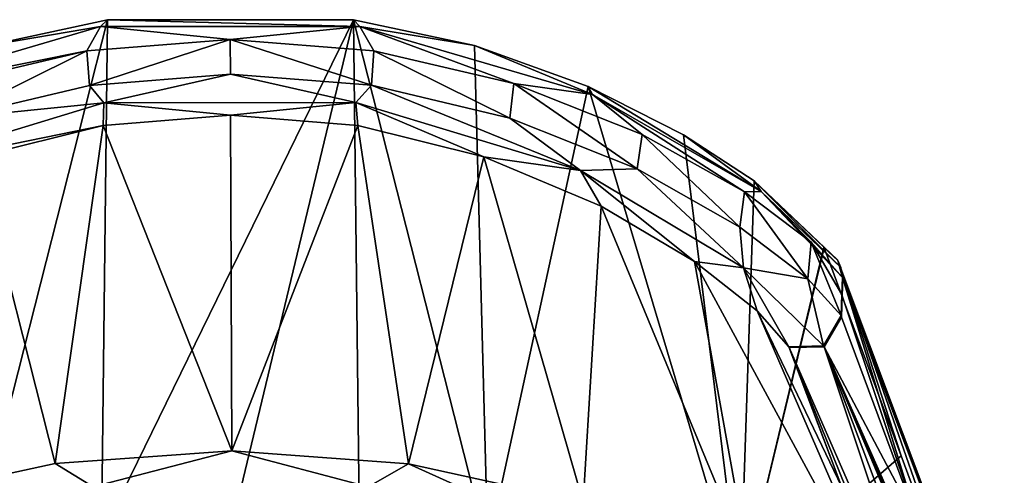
# Model space of a CAD drawing. Header units: millimetres. Extents: x -175 to 175, y 0 to 247.
# Tile 167 of 185: x 144 to 172, y 97 to 110. Entities that reach past the tile are written whole.
import ezdxf

# ---------------------------------------------------------------- set-up
doc = ezdxf.new("R2010")
doc.units = ezdxf.units.MM
doc.header["$LTSCALE"] = 65.185185
for name, color, linetype in [('857', 7, 'CONTINUOUS'), ('859', 7, 'CONTINUOUS'), ('860', 7, 'CONTINUOUS'), ('874', 7, 'CONTINUOUS'), ('875', 7, 'CONTINUOUS'), ('880', 7, 'CONTINUOUS'), ('882', 7, 'CONTINUOUS'), ('884', 7, 'CONTINUOUS'), ('885', 7, 'CONTINUOUS'), ('887', 7, 'CONTINUOUS'), ('888', 7, 'CONTINUOUS'), ('891', 7, 'CONTINUOUS')]:
    doc.layers.add(name, color=color, linetype=linetype)

msp = doc.modelspace()

# ---------------------------------------------------------------- linework, layer by layer
at = {"layer": '857', "color": 7, "linetype": 'CONTINUOUS', "true_color": 0xe0f2ff}
for points in [[(167.367, 102.3, 70.082), (167.351, 101.808, 70.318), (169.539, 95.28, 37.568), (167.367, 102.3, 70.082)], [(169.591, 96.391, 36.784), (167.367, 102.3, 70.082), (169.539, 95.28, 37.568), (169.591, 96.391, 36.784)], [(167.351, 101.808, 70.318), (167.334, 101.205, 70.57), (169.539, 95.28, 37.568), (167.351, 101.808, 70.318)]]:
    msp.add_3dface(points, dxfattribs=at)
at = {"layer": '859', "color": 7, "linetype": 'CONTINUOUS', "true_color": 0xe0f2ff}
for points in [[(146.341, 95.008, 0.041), (142.7, 94.665, 0.162), (146.505, 109.642, 83.442), (146.341, 95.008, 0.041)], [(146.505, 109.642, 83.442), (142.7, 94.665, 0.162), (143.072, 108.906, 82.479), (146.505, 109.642, 83.442)], [(150, 95.123, 0), (146.341, 95.008, 0.041), (153.486, 109.643, 83.444), (150, 95.123, 0)], [(153.486, 109.643, 83.444), (146.341, 95.008, 0.041), (146.505, 109.642, 83.442), (153.486, 109.643, 83.444)], [(153.659, 95.008, 0.041), (150, 95.123, 0), (153.486, 109.643, 83.444), (153.659, 95.008, 0.041)], [(157.3, 94.665, 0.162), (153.659, 95.008, 0.041), (153.486, 109.643, 83.444), (157.3, 94.665, 0.162)], [(156.919, 108.908, 82.482), (157.3, 94.665, 0.162), (153.486, 109.643, 83.444), (156.919, 108.908, 82.482)], [(160.146, 107.748, 80.827), (157.3, 94.665, 0.162), (156.919, 108.908, 82.482), (160.146, 107.748, 80.827)], [(164.459, 93.304, 0.635), (157.3, 94.665, 0.162), (160.146, 107.748, 80.827), (164.459, 93.304, 0.635)], [(162.85, 106.38, 78.586), (164.459, 93.304, 0.635), (160.146, 107.748, 80.827), (162.85, 106.38, 78.586)], [(164.858, 105.07, 75.956), (164.459, 93.304, 0.635), (162.85, 106.38, 78.586), (164.858, 105.07, 75.956)], [(166.832, 103.189, 69.97), (164.459, 93.304, 0.635), (164.858, 105.07, 75.956), (166.832, 103.189, 69.97)], [(166.836, 103.181, 69.931), (164.459, 93.304, 0.635), (166.832, 103.189, 69.97), (166.836, 103.181, 69.931)], [(166.839, 103.174, 69.892), (164.459, 93.304, 0.635), (166.836, 103.181, 69.931), (166.839, 103.174, 69.892)], [(169.022, 97.273, 36.502), (164.459, 93.304, 0.635), (166.839, 103.174, 69.892), (169.022, 97.273, 36.502)], [(171.327, 91.065, 1.383), (164.459, 93.304, 0.635), (169.022, 97.273, 36.502), (171.327, 91.065, 1.383)]]:
    msp.add_3dface(points, dxfattribs=at)
at = {"layer": '860', "color": 7, "linetype": 'CONTINUOUS', "true_color": 0xe0f2ff}
for points in [[(146.389, 106.641, 83.89), (150.038, 97.413, 30.264), (150.001, 106.937, 84.276), (146.389, 106.641, 83.89)], [(150.001, 106.937, 84.276), (150.038, 97.413, 30.264), (153.613, 106.64, 83.889), (150.001, 106.937, 84.276)], [(142.813, 105.755, 82.677), (145.027, 97.055, 29.92), (146.389, 106.641, 83.89), (142.813, 105.755, 82.677)], [(145.027, 97.055, 29.92), (150.038, 97.413, 30.264), (146.389, 106.641, 83.89), (145.027, 97.055, 29.92)], [(150.038, 97.413, 30.264), (155.043, 97.045, 29.915), (153.613, 106.64, 83.889), (150.038, 97.413, 30.264)], [(153.613, 106.64, 83.889), (155.043, 97.045, 29.915), (157.189, 105.754, 82.676), (153.613, 106.64, 83.889)], [(140.058, 95.976, 28.857), (145.027, 97.055, 29.92), (142.813, 105.755, 82.677), (140.058, 95.976, 28.857)], [(155.043, 97.045, 29.915), (160.006, 95.958, 28.845), (157.189, 105.754, 82.676), (155.043, 97.045, 29.915)], [(157.189, 105.754, 82.676), (160.006, 95.958, 28.845), (160.516, 104.358, 80.554), (157.189, 105.754, 82.676)], [(160.006, 95.958, 28.845), (164.7, 94.233, 27.005), (160.516, 104.358, 80.554), (160.006, 95.958, 28.845)], [(160.516, 104.358, 80.554), (164.7, 94.233, 27.005), (163.162, 102.782, 77.695), (160.516, 104.358, 80.554)], [(164.7, 94.233, 27.005), (169.002, 92.001, 24.301), (163.162, 102.782, 77.695), (164.7, 94.233, 27.005)], [(163.162, 102.782, 77.695), (169.002, 92.001, 24.301), (164.939, 101.381, 74.362), (163.162, 102.782, 77.695)], [(169.002, 92.001, 24.301), (167.346, 96.377, 48.652), (164.939, 101.381, 74.362), (169.002, 92.001, 24.301)], [(165.837, 100.363, 70.741), (164.939, 101.381, 74.362), (167.346, 96.377, 48.652), (165.837, 100.363, 70.741)], [(165.844, 100.351, 70.684), (165.837, 100.363, 70.741), (167.346, 96.377, 48.652), (165.844, 100.351, 70.684)], [(165.848, 100.341, 70.626), (165.844, 100.351, 70.684), (167.346, 96.377, 48.652), (165.848, 100.341, 70.626)]]:
    msp.add_3dface(points, dxfattribs=at)
at = {"layer": '874', "color": 7, "linetype": 'CONTINUOUS', "true_color": 0xe0f2ff}
for points in [[(169.539, 95.28, 37.568), (167.334, 101.205, 70.57), (166.836, 100.359, 70.689), (169.539, 95.28, 37.568)], [(166.836, 100.359, 70.689), (165.848, 100.341, 70.626), (170.066, 90.694, 17.453), (166.836, 100.359, 70.689)], [(165.848, 100.341, 70.626), (167.346, 96.377, 48.652), (169.463, 91.404, 21.44), (165.848, 100.341, 70.626)], [(170.066, 90.694, 17.453), (165.848, 100.341, 70.626), (169.463, 91.404, 21.44), (170.066, 90.694, 17.453)], [(171.951, 88.828, 1.467), (169.539, 95.28, 37.568), (166.836, 100.359, 70.689), (171.951, 88.828, 1.467)], [(171.951, 88.828, 1.467), (166.836, 100.359, 70.689), (171.811, 88.878, 3.123), (171.951, 88.828, 1.467)], [(171.811, 88.878, 3.123), (166.836, 100.359, 70.689), (171.583, 89.07, 5.375), (171.811, 88.878, 3.123)], [(171.583, 89.07, 5.375), (166.836, 100.359, 70.689), (170.804, 89.877, 12.029), (171.583, 89.07, 5.375)], [(170.804, 89.877, 12.029), (166.836, 100.359, 70.689), (170.066, 90.694, 17.453), (170.804, 89.877, 12.029)]]:
    msp.add_3dface(points, dxfattribs=at)
at = {"layer": '875', "color": 7, "linetype": 'CONTINUOUS', "true_color": 0xe0f2ff}
for points in [[(169.022, 97.273, 36.502), (166.839, 103.174, 69.892), (167.228, 102.812, 69.982), (169.022, 97.273, 36.502)], [(167.228, 102.812, 69.982), (167.367, 102.3, 70.082), (171.778, 90.703, 1.478), (167.228, 102.812, 69.982)], [(171.327, 91.065, 1.383), (169.022, 97.273, 36.502), (167.228, 102.812, 69.982), (171.327, 91.065, 1.383)], [(171.327, 91.065, 1.383), (167.228, 102.812, 69.982), (171.778, 90.703, 1.478), (171.327, 91.065, 1.383)], [(167.367, 102.3, 70.082), (169.591, 96.391, 36.784), (171.778, 90.703, 1.478), (167.367, 102.3, 70.082)]]:
    msp.add_3dface(points, dxfattribs=at)
at = {"layer": '880', "color": 7, "linetype": 'CONTINUOUS', "true_color": 0xe0f2ff}
for points in [[(149.992, 109.08, 84.913), (145.925, 108.762, 84.479), (145.997, 107.781, 84.67), (149.992, 109.08, 84.913)], [(149.997, 108.095, 85.087), (149.992, 109.08, 84.913), (145.997, 107.781, 84.67), (149.997, 108.095, 85.087)], [(154.06, 108.764, 84.483), (149.992, 109.08, 84.913), (153.997, 107.782, 84.671), (154.06, 108.764, 84.483)], [(153.997, 107.782, 84.671), (149.992, 109.08, 84.913), (149.997, 108.095, 85.087), (153.997, 107.782, 84.671)], [(145.925, 108.762, 84.479), (141.948, 107.825, 83.135), (142.075, 106.852, 83.373), (145.925, 108.762, 84.479)], [(145.997, 107.781, 84.67), (145.925, 108.762, 84.479), (142.075, 106.852, 83.373), (145.997, 107.781, 84.67)], [(157.919, 106.854, 83.376), (154.06, 108.764, 84.483), (153.997, 107.782, 84.671), (157.919, 106.854, 83.376)], [(158.037, 107.83, 83.142), (154.06, 108.764, 84.483), (157.919, 106.854, 83.376), (158.037, 107.83, 83.142)], [(161.532, 105.411, 81.138), (158.037, 107.83, 83.142), (157.919, 106.854, 83.376), (161.532, 105.411, 81.138)], [(161.677, 106.388, 80.835), (158.037, 107.83, 83.142), (161.532, 105.411, 81.138), (161.677, 106.388, 80.835)], [(164.445, 103.754, 78.072), (161.677, 106.388, 80.835), (161.532, 105.411, 81.138), (164.445, 103.754, 78.072)], [(164.579, 104.757, 77.693), (161.677, 106.388, 80.835), (164.445, 103.754, 78.072), (164.579, 104.757, 77.693)], [(166.374, 102.291, 74.514), (164.579, 104.757, 77.693), (164.445, 103.754, 78.072), (166.374, 102.291, 74.514)], [(166.47, 103.336, 74.058), (164.579, 104.757, 77.693), (166.374, 102.291, 74.514), (166.47, 103.336, 74.058)], [(167.318, 101.249, 70.738), (166.47, 103.336, 74.058), (166.374, 102.291, 74.514), (167.318, 101.249, 70.738)], [(167.357, 102.333, 70.194), (166.47, 103.336, 74.058), (167.338, 101.851, 70.456), (167.357, 102.333, 70.194)], [(167.338, 101.851, 70.456), (166.47, 103.336, 74.058), (167.318, 101.249, 70.738), (167.338, 101.851, 70.456)]]:
    msp.add_3dface(points, dxfattribs=at)
at = {"layer": '882', "color": 7, "linetype": 'CONTINUOUS', "true_color": 0xe0f2ff}
for points in [[(167.351, 101.808, 70.318), (167.357, 102.333, 70.194), (167.338, 101.851, 70.456), (167.351, 101.808, 70.318)], [(167.357, 102.333, 70.194), (167.351, 101.808, 70.318), (167.362, 102.317, 70.138), (167.357, 102.333, 70.194)], [(167.351, 101.808, 70.318), (167.367, 102.3, 70.082), (167.362, 102.317, 70.138), (167.351, 101.808, 70.318)], [(167.334, 101.205, 70.57), (167.338, 101.851, 70.456), (167.318, 101.249, 70.738), (167.334, 101.205, 70.57)], [(167.334, 101.205, 70.57), (167.351, 101.808, 70.318), (167.338, 101.851, 70.456), (167.334, 101.205, 70.57)], [(167.334, 101.205, 70.57), (167.318, 101.249, 70.738), (167.327, 101.226, 70.654), (167.334, 101.205, 70.57)]]:
    msp.add_3dface(points, dxfattribs=at)
at = {"layer": '884', "color": 7, "linetype": 'CONTINUOUS', "true_color": 0xe0f2ff}
for points in [[(149.997, 108.095, 85.087), (145.997, 107.781, 84.67), (146.408, 107.289, 84.693), (149.997, 108.095, 85.087)], [(153.552, 107.296, 84.701), (149.997, 108.095, 85.087), (146.408, 107.289, 84.693), (153.552, 107.296, 84.701)], [(153.997, 107.782, 84.671), (149.997, 108.095, 85.087), (153.552, 107.296, 84.701), (153.997, 107.782, 84.671)], [(145.997, 107.781, 84.67), (142.075, 106.852, 83.373), (146.408, 107.289, 84.693), (145.997, 107.781, 84.67)], [(159.93, 105.361, 82.112), (153.997, 107.782, 84.671), (153.552, 107.296, 84.701), (159.93, 105.361, 82.112)], [(157.919, 106.854, 83.376), (153.997, 107.782, 84.671), (159.93, 105.361, 82.112), (157.919, 106.854, 83.376)], [(146.389, 106.641, 83.89), (146.408, 107.289, 84.693), (140.038, 105.346, 82.09), (146.389, 106.641, 83.89)], [(146.408, 107.289, 84.693), (142.075, 106.852, 83.373), (140.038, 105.346, 82.09), (146.408, 107.289, 84.693)], [(146.389, 106.641, 83.89), (150.001, 106.937, 84.276), (146.408, 107.289, 84.693), (146.389, 106.641, 83.89)], [(150.001, 106.937, 84.276), (153.552, 107.296, 84.701), (146.408, 107.289, 84.693), (150.001, 106.937, 84.276)], [(150.001, 106.937, 84.276), (153.613, 106.64, 83.889), (153.552, 107.296, 84.701), (150.001, 106.937, 84.276)], [(153.613, 106.64, 83.889), (157.189, 105.754, 82.676), (153.552, 107.296, 84.701), (153.613, 106.64, 83.889)], [(157.189, 105.754, 82.676), (159.93, 105.361, 82.112), (153.552, 107.296, 84.701), (157.189, 105.754, 82.676)], [(161.532, 105.411, 81.138), (157.919, 106.854, 83.376), (159.93, 105.361, 82.112), (161.532, 105.411, 81.138)], [(142.813, 105.755, 82.677), (146.389, 106.641, 83.89), (140.038, 105.346, 82.09), (142.813, 105.755, 82.677)], [(157.189, 105.754, 82.676), (160.516, 104.358, 80.554), (159.93, 105.361, 82.112), (157.189, 105.754, 82.676)], [(164.548, 102.603, 77.358), (161.532, 105.411, 81.138), (159.93, 105.361, 82.112), (164.548, 102.603, 77.358)], [(160.516, 104.358, 80.554), (163.162, 102.782, 77.695), (159.93, 105.361, 82.112), (160.516, 104.358, 80.554)], [(163.162, 102.782, 77.695), (164.548, 102.603, 77.358), (159.93, 105.361, 82.112), (163.162, 102.782, 77.695)], [(164.445, 103.754, 78.072), (161.532, 105.411, 81.138), (164.548, 102.603, 77.358), (164.445, 103.754, 78.072)], [(166.374, 102.291, 74.514), (164.445, 103.754, 78.072), (164.548, 102.603, 77.358), (166.374, 102.291, 74.514)], [(163.162, 102.782, 77.695), (164.939, 101.381, 74.362), (164.548, 102.603, 77.358), (163.162, 102.782, 77.695)], [(164.939, 101.381, 74.362), (165.837, 100.363, 70.741), (164.548, 102.603, 77.358), (164.939, 101.381, 74.362)], [(165.837, 100.363, 70.741), (166.824, 100.395, 70.858), (164.548, 102.603, 77.358), (165.837, 100.363, 70.741)], [(166.824, 100.395, 70.858), (166.374, 102.291, 74.514), (164.548, 102.603, 77.358), (166.824, 100.395, 70.858)], [(167.318, 101.249, 70.738), (166.374, 102.291, 74.514), (166.824, 100.395, 70.858), (167.318, 101.249, 70.738)]]:
    msp.add_3dface(points, dxfattribs=at)
at = {"layer": '885', "color": 7, "linetype": 'CONTINUOUS', "true_color": 0xe0f2ff}
for points in [[(167.327, 101.226, 70.654), (167.318, 101.249, 70.738), (166.824, 100.395, 70.858), (167.327, 101.226, 70.654)], [(167.334, 101.205, 70.57), (167.327, 101.226, 70.654), (166.824, 100.395, 70.858), (167.334, 101.205, 70.57)], [(166.836, 100.359, 70.689), (167.334, 101.205, 70.57), (166.824, 100.395, 70.858), (166.836, 100.359, 70.689)], [(165.837, 100.363, 70.741), (166.836, 100.359, 70.689), (166.824, 100.395, 70.858), (165.837, 100.363, 70.741)], [(165.837, 100.363, 70.741), (165.844, 100.351, 70.684), (166.836, 100.359, 70.689), (165.837, 100.363, 70.741)], [(165.844, 100.351, 70.684), (165.848, 100.341, 70.626), (166.836, 100.359, 70.689), (165.844, 100.351, 70.684)]]:
    msp.add_3dface(points, dxfattribs=at)
at = {"layer": '887', "color": 7, "linetype": 'CONTINUOUS', "true_color": 0xe0f2ff}
for points in [[(146.505, 109.642, 83.442), (143.072, 108.906, 82.479), (146.306, 109.446, 84.161), (146.505, 109.642, 83.442)], [(146.505, 109.642, 83.442), (146.306, 109.446, 84.161), (153.671, 109.449, 84.165), (146.505, 109.642, 83.442)], [(153.486, 109.643, 83.444), (146.505, 109.642, 83.442), (153.671, 109.449, 84.165), (153.486, 109.643, 83.444)], [(156.919, 108.908, 82.482), (153.486, 109.643, 83.444), (153.671, 109.449, 84.165), (156.919, 108.908, 82.482)], [(143.072, 108.906, 82.479), (139.71, 107.511, 81.564), (146.306, 109.446, 84.161), (143.072, 108.906, 82.479)], [(139.71, 107.511, 81.564), (145.925, 108.762, 84.479), (146.306, 109.446, 84.161), (139.71, 107.511, 81.564)], [(145.925, 108.762, 84.479), (149.992, 109.08, 84.913), (146.306, 109.446, 84.161), (145.925, 108.762, 84.479)], [(146.306, 109.446, 84.161), (149.992, 109.08, 84.913), (153.671, 109.449, 84.165), (146.306, 109.446, 84.161)], [(149.992, 109.08, 84.913), (154.06, 108.764, 84.483), (153.671, 109.449, 84.165), (149.992, 109.08, 84.913)], [(156.919, 108.908, 82.482), (153.671, 109.449, 84.165), (160.271, 107.519, 81.576), (156.919, 108.908, 82.482)], [(154.06, 108.764, 84.483), (158.037, 107.83, 83.142), (153.671, 109.449, 84.165), (154.06, 108.764, 84.483)], [(153.671, 109.449, 84.165), (158.037, 107.83, 83.142), (160.271, 107.519, 81.576), (153.671, 109.449, 84.165)], [(141.948, 107.825, 83.135), (145.925, 108.762, 84.479), (139.71, 107.511, 81.564), (141.948, 107.825, 83.135)], [(160.146, 107.748, 80.827), (156.919, 108.908, 82.482), (160.271, 107.519, 81.576), (160.146, 107.748, 80.827)], [(158.037, 107.83, 83.142), (161.677, 106.388, 80.835), (160.271, 107.519, 81.576), (158.037, 107.83, 83.142)], [(162.85, 106.38, 78.586), (160.146, 107.748, 80.827), (165.054, 104.768, 76.759), (162.85, 106.38, 78.586)], [(160.146, 107.748, 80.827), (160.271, 107.519, 81.576), (165.054, 104.768, 76.759), (160.146, 107.748, 80.827)], [(161.677, 106.388, 80.835), (164.579, 104.757, 77.693), (160.271, 107.519, 81.576), (161.677, 106.388, 80.835)], [(160.271, 107.519, 81.576), (164.579, 104.757, 77.693), (165.054, 104.768, 76.759), (160.271, 107.519, 81.576)], [(164.858, 105.07, 75.956), (162.85, 106.38, 78.586), (165.054, 104.768, 76.759), (164.858, 105.07, 75.956)], [(166.832, 103.189, 69.97), (164.858, 105.07, 75.956), (167.216, 102.835, 70.08), (166.832, 103.189, 69.97)], [(164.858, 105.07, 75.956), (165.054, 104.768, 76.759), (167.314, 102.617, 70.134), (164.858, 105.07, 75.956)], [(164.858, 105.07, 75.956), (167.314, 102.617, 70.134), (167.216, 102.835, 70.08), (164.858, 105.07, 75.956)], [(164.579, 104.757, 77.693), (166.47, 103.336, 74.058), (165.054, 104.768, 76.759), (164.579, 104.757, 77.693)], [(166.47, 103.336, 74.058), (167.357, 102.333, 70.194), (165.054, 104.768, 76.759), (166.47, 103.336, 74.058)], [(165.054, 104.768, 76.759), (167.357, 102.333, 70.194), (167.314, 102.617, 70.134), (165.054, 104.768, 76.759)]]:
    msp.add_3dface(points, dxfattribs=at)
at = {"layer": '888', "color": 7, "linetype": 'CONTINUOUS', "true_color": 0xe0f2ff}
for points in [[(166.836, 103.181, 69.931), (166.832, 103.189, 69.97), (167.216, 102.835, 70.08), (166.836, 103.181, 69.931)], [(166.839, 103.174, 69.892), (166.836, 103.181, 69.931), (167.216, 102.835, 70.08), (166.839, 103.174, 69.892)], [(167.228, 102.812, 69.982), (166.839, 103.174, 69.892), (167.216, 102.835, 70.08), (167.228, 102.812, 69.982)], [(167.314, 102.617, 70.134), (167.228, 102.812, 69.982), (167.216, 102.835, 70.08), (167.314, 102.617, 70.134)], [(167.367, 102.3, 70.082), (167.228, 102.812, 69.982), (167.362, 102.317, 70.138), (167.367, 102.3, 70.082)], [(167.228, 102.812, 69.982), (167.357, 102.333, 70.194), (167.362, 102.317, 70.138), (167.228, 102.812, 69.982)], [(167.357, 102.333, 70.194), (167.228, 102.812, 69.982), (167.314, 102.617, 70.134), (167.357, 102.333, 70.194)]]:
    msp.add_3dface(points, dxfattribs=at)
at = {"layer": '891', "color": 7, "linetype": 'CONTINUOUS', "true_color": 0xe0f2ff}
for points in [[(150.038, 97.413, 30.264), (145.027, 97.055, 29.92), (146.097, 96.387, 27.503), (150.038, 97.413, 30.264)], [(153.907, 96.388, 27.508), (150.038, 97.413, 30.264), (146.097, 96.387, 27.503), (153.907, 96.388, 27.508)], [(155.043, 97.045, 29.915), (150.038, 97.413, 30.264), (153.907, 96.388, 27.508), (155.043, 97.045, 29.915)], [(145.027, 97.055, 29.92), (140.058, 95.976, 28.857), (146.097, 96.387, 27.503), (145.027, 97.055, 29.92)], [(160.791, 94.453, 25.022), (155.043, 97.045, 29.915), (153.907, 96.388, 27.508), (160.791, 94.453, 25.022)], [(160.006, 95.958, 28.845), (155.043, 97.045, 29.915), (160.791, 94.453, 25.022), (160.006, 95.958, 28.845)]]:
    msp.add_3dface(points, dxfattribs=at)

doc.saveas('drawing.dxf')
